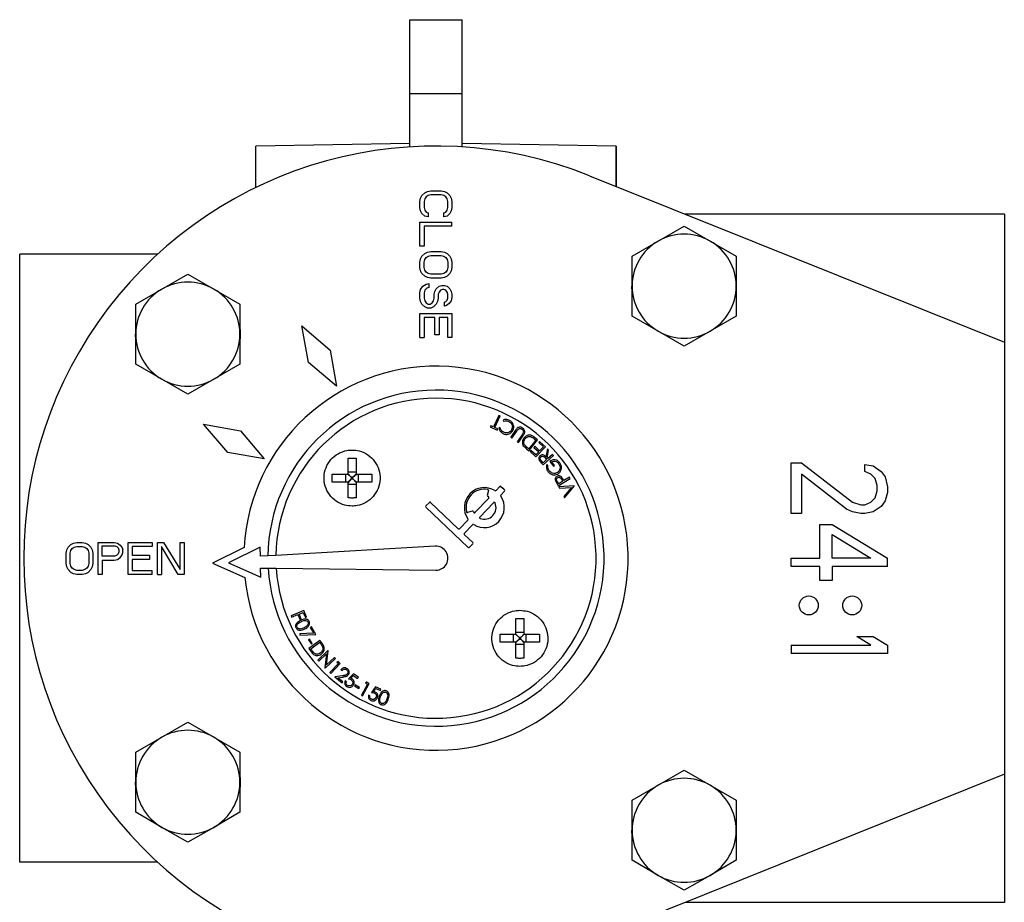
# Model space of a CAD drawing. Header units: millimetres. Extents: x 358 to 1311, y -31 to 892.
# Tile 2 of 29: x 670 to 793, y 86 to 196. Entities that reach past the tile are written whole.
import ezdxf

# ---------------------------------------------------------------- set-up
doc = ezdxf.new("R2010")
doc.units = ezdxf.units.MM

msp = doc.modelspace()

# ---------------------------------------------------------------- linework, layer by layer
at = {"color": 7, "linetype": 'Continuous', "lineweight": 25}
for p, q in [((719.04, 195.88), (725.54, 195.88)), ((719.04, 186.61), (719.04, 195.88)), ((725.54, 186.61), (725.54, 195.88)), ((725.54, 186.61), (719.04, 186.61)), ((719.04, 179.99), (719.04, 186.61)), ((725.54, 179.99), (725.54, 186.61)), ((719.04, 180.43), (699.79, 180.09)), ((699.79, 174.92), (699.79, 180.09)), ((744.79, 180.09), (725.54, 180.43)), ((744.79, 175.06), (744.79, 180.09)), ((741.47, 176.39), (793.29, 155.59)), ((720.29, 173.17), (720.37, 173.59)), ((720.37, 173.59), (720.54, 173.92)), ((720.54, 173.92), (720.88, 174.25)), ((720.88, 173.5), (720.8, 173.17)), ((720.88, 174.25), (721.22, 174.42)), ((721.05, 173.75), (720.88, 173.5)), ((721.31, 173.92), (721.05, 173.75)), ((721.22, 174.42), (721.65, 174.5)), ((721.65, 174), (721.31, 173.92)), ((721.65, 174.5), (722.92, 174.5)), ((722.92, 174), (721.65, 174)), ((722.92, 174.5), (723.35, 174.42)), ((723.26, 173.92), (722.92, 174)), ((723.52, 173.75), (723.26, 173.92)), ((723.35, 174.42), (723.69, 174.25)), ((723.69, 173.5), (723.52, 173.75)), ((723.69, 174.25), (724.03, 173.92)), ((723.78, 173.17), (723.69, 173.5)), ((724.03, 173.92), (724.2, 173.59)), ((724.2, 173.59), (724.29, 173.17)), ((720.29, 172.42), (720.29, 173.17)), ((720.37, 172), (720.29, 172.42)), ((720.8, 173.17), (720.8, 172.42)), ((720.8, 172.42), (720.88, 172.09)), ((723.69, 172.09), (723.78, 172.42)), ((723.78, 172.42), (723.78, 173.17)), ((724.29, 172.42), (724.2, 172)), ((724.29, 173.17), (724.29, 172.42)), ((720.54, 171.67), (720.37, 172)), ((720.88, 171.34), (720.54, 171.67)), ((720.88, 172.09), (721.05, 171.84)), ((721.31, 171.25), (720.88, 171.34)), ((721.05, 171.84), (721.31, 171.75)), ((721.31, 171.75), (721.31, 171.25)), ((723.26, 171.75), (723.52, 171.84)), ((723.26, 171.25), (723.26, 171.75)), ((723.69, 171.34), (723.26, 171.25)), ((723.52, 171.84), (723.69, 172.09)), ((724.03, 171.67), (723.69, 171.34)), ((724.2, 172), (724.03, 171.67)), ((793.29, 171.59), (753.42, 171.59)), ((793.29, 171.59), (793.29, 155.59)), ((720.29, 167.59), (720.29, 170.59)), ((720.29, 170.59), (724.29, 170.59)), ((720.8, 170.09), (720.8, 167.59)), ((724.29, 170.09), (720.8, 170.09)), ((724.29, 170.09), (724.29, 170.59)), ((750.04, 168.22), (753.29, 170.1)), ((753.29, 170.1), (756.54, 168.22)), ((720.8, 167.59), (720.29, 167.59)), ((746.79, 166.35), (750.04, 168.22)), ((756.54, 168.22), (759.79, 166.35)), ((670.29, 90.59), (670.29, 166.59)), ((687.53, 166.59), (670.29, 166.59)), ((720.37, 166), (720.54, 166.34)), ((720.54, 166.34), (720.88, 166.67)), ((720.88, 166.67), (721.22, 166.84)), ((720.88, 165.92), (721.05, 166.17)), ((721.05, 166.17), (721.31, 166.34)), ((721.22, 166.84), (721.65, 166.92)), ((721.31, 166.34), (721.65, 166.42)), ((721.65, 166.92), (722.92, 166.92)), ((721.65, 166.42), (722.92, 166.42)), ((722.92, 166.92), (723.35, 166.84)), ((722.92, 166.42), (723.26, 166.34)), ((723.26, 166.34), (723.52, 166.17)), ((723.35, 166.84), (723.69, 166.67)), ((723.52, 166.17), (723.69, 165.92)), ((723.69, 166.67), (724.03, 166.34)), ((724.03, 166.34), (724.2, 166)), ((746.79, 162.59), (746.79, 166.35)), ((759.79, 166.35), (759.79, 162.59)), ((720.29, 165.59), (720.37, 166)), ((720.29, 164.92), (720.29, 165.59)), ((720.37, 164.5), (720.29, 164.92)), ((720.8, 165.59), (720.88, 165.92)), ((720.8, 164.92), (720.8, 165.59)), ((720.88, 164.59), (720.8, 164.92)), ((723.69, 165.92), (723.78, 165.59)), ((723.78, 164.92), (723.69, 164.59)), ((723.78, 165.59), (723.78, 164.92)), ((724.2, 166), (724.29, 165.59)), ((724.29, 164.92), (724.2, 164.5)), ((724.29, 165.59), (724.29, 164.92)), ((688.04, 162.22), (691.29, 164.1)), ((691.29, 164.1), (694.54, 162.22)), ((720.54, 164.17), (720.37, 164.5)), ((720.88, 163.84), (720.54, 164.17)), ((721.05, 164.34), (720.88, 164.59)), ((721.22, 163.67), (720.88, 163.84)), ((721.31, 164.17), (721.05, 164.34)), ((721.65, 163.59), (721.22, 163.67)), ((721.65, 164.09), (721.31, 164.17)), ((722.92, 164.09), (721.65, 164.09)), ((723.26, 164.17), (722.92, 164.09)), ((723.35, 163.67), (722.92, 163.59)), ((723.52, 164.34), (723.26, 164.17)), ((723.69, 163.84), (723.35, 163.67)), ((723.69, 164.59), (723.52, 164.34)), ((724.03, 164.17), (723.69, 163.84)), ((724.2, 164.5), (724.03, 164.17)), ((720.37, 162.17), (720.63, 162.59)), ((720.63, 162.59), (721.05, 162.84)), ((721.05, 162.84), (721.39, 162.92)), ((721.39, 162.42), (721.14, 162.34)), ((721.39, 162.92), (721.39, 162.42)), ((722.92, 163.59), (721.65, 163.59)), ((722.33, 162.25), (722.67, 162.59)), ((722.67, 162.59), (723.01, 162.67)), ((723.01, 162.67), (723.35, 162.67)), ((723.35, 162.67), (723.69, 162.59)), ((723.69, 162.59), (724.03, 162.25)), ((746.78, 161.83), (746.74, 162.59)), ((746.79, 158.84), (746.79, 162.59)), ((759.79, 162.59), (759.79, 158.84)), ((684.79, 160.35), (688.04, 162.22)), ((694.54, 162.22), (697.79, 160.35)), ((720.29, 161.75), (720.37, 162.17)), ((720.29, 161.09), (720.29, 161.75)), ((720.88, 162.09), (720.8, 161.75)), ((720.8, 161.75), (720.8, 161.09)), ((721.14, 162.34), (720.88, 162.09)), ((722.07, 161.59), (722.16, 161.92)), ((722.07, 161.09), (722.07, 161.59)), ((722.16, 161.92), (722.33, 162.25)), ((722.67, 161.84), (722.58, 161.59)), ((722.58, 161.59), (722.58, 161.09)), ((722.84, 162.09), (722.67, 161.84)), ((723.09, 162.17), (722.84, 162.09)), ((723.26, 162.17), (723.09, 162.17)), ((723.52, 162.09), (723.26, 162.17)), ((723.69, 161.84), (723.52, 162.09)), ((723.78, 161.59), (723.69, 161.84)), ((723.78, 161.09), (723.78, 161.59)), ((724.03, 162.25), (724.2, 161.92)), ((724.2, 161.92), (724.29, 161.59)), ((724.29, 161.17), (724.2, 160.75)), ((724.29, 161.59), (724.29, 161.17)), ((684.79, 156.59), (684.79, 160.35)), ((697.79, 160.35), (697.79, 156.59)), ((720.37, 160.67), (720.29, 161.09)), ((720.54, 160.34), (720.37, 160.67)), ((720.88, 160), (720.54, 160.34)), ((720.8, 161.09), (720.88, 160.75)), ((720.88, 160.75), (721.05, 160.5)), ((721.22, 159.84), (720.88, 160)), ((721.05, 160.5), (721.31, 160.34)), ((721.31, 160.34), (721.56, 160.34)), ((721.56, 160.34), (721.82, 160.5)), ((721.99, 160), (721.65, 159.84)), ((721.82, 160.5), (721.99, 160.75)), ((721.99, 160.75), (722.07, 161.09)), ((722.33, 160.34), (721.99, 160)), ((722.5, 160.67), (722.33, 160.34)), ((722.58, 161.09), (722.5, 160.67)), ((723.35, 160.59), (723.52, 160.67)), ((723.35, 160.09), (723.35, 160.59)), ((723.61, 160.17), (723.35, 160.09)), ((723.52, 160.67), (723.69, 160.84)), ((723.95, 160.42), (723.61, 160.17)), ((723.69, 160.84), (723.78, 161.09)), ((724.2, 160.75), (723.95, 160.42)), ((720.29, 156.17), (720.29, 159.17)), ((720.29, 159.17), (724.29, 159.17)), ((721.65, 159.84), (721.22, 159.84)), ((724.29, 159.17), (724.29, 156.17)), ((750.04, 156.96), (746.79, 158.84)), ((759.79, 158.84), (756.54, 156.96)), ((705.53, 157.62), (709.09, 154.6)), ((706.37, 153.03), (705.53, 157.62)), ((722.16, 158.67), (720.8, 158.67)), ((720.8, 158.67), (720.8, 156.17)), ((722.16, 156.5), (722.16, 158.67)), ((723.78, 158.67), (722.67, 158.67)), ((722.67, 158.67), (722.67, 156.5)), ((723.78, 156.17), (723.78, 158.67)), ((684.78, 155.83), (684.74, 156.59)), ((684.79, 152.84), (684.79, 156.59)), ((697.79, 156.59), (697.79, 152.84)), ((722.67, 156.5), (722.16, 156.5)), ((753.29, 155.09), (750.04, 156.96)), ((756.54, 156.96), (753.29, 155.09)), ((720.29, 156.17), (720.8, 156.17)), ((724.29, 156.17), (723.78, 156.17)), ((793.29, 155.59), (793.29, 101.59)), ((709.09, 154.6), (709.88, 150.07)), ((688.04, 150.96), (684.79, 152.84)), ((697.79, 152.84), (694.54, 150.96)), ((709.88, 150.07), (706.37, 153.03)), ((691.29, 149.09), (688.04, 150.96)), ((694.54, 150.96), (691.29, 149.09)), ((730.14, 146.44), (729.49, 144.99)), ((730.3, 146.36), (730.14, 146.44)), ((696.28, 141.79), (693.26, 145.35)), ((693.26, 145.35), (697.85, 144.51)), ((729.14, 145.15), (729.07, 145)), ((729.49, 144.99), (729.14, 145.15)), ((729.66, 144.92), (730.3, 146.36)), ((730.67, 145.85), (730.74, 145.7)), ((697.85, 144.51), (700.81, 140.99)), ((729.07, 145), (729.95, 144.61)), ((730.01, 144.76), (729.66, 144.92)), ((729.95, 144.61), (730.01, 144.76)), ((730.31, 144.9), (730.14, 144.87)), ((732.23, 144.57), (731.63, 143.7)), ((731.77, 143.6), (732.37, 144.47)), ((733.04, 144.02), (732.44, 143.15)), ((732.58, 143.05), (733.18, 143.92)), ((731.63, 143.7), (731.77, 143.6)), ((732.44, 143.15), (732.58, 143.05)), ((734.75, 143.35), (733.87, 142.25)), ((733.89, 142.02), (734.99, 143.38)), ((734.99, 143.38), (734.55, 143.73)), ((734.6, 143.48), (734.75, 143.35)), ((735.24, 143.18), (735.12, 143.06)), ((735.12, 143.06), (735.71, 142.5)), ((735.95, 142.5), (735.24, 143.18)), ((700.81, 140.99), (696.28, 141.79)), ((733.61, 142.24), (733.89, 142.02)), ((733.87, 142.25), (733.77, 142.33)), ((734.15, 142.06), (734.04, 141.93)), ((734.04, 141.93), (734.75, 141.25)), ((734.75, 141.49), (734.15, 142.06)), ((734.65, 142.57), (734.53, 142.44)), ((734.53, 142.44), (735.12, 141.88)), ((735.24, 142), (734.65, 142.57)), ((734.75, 141.25), (735.95, 142.5)), ((735.12, 141.88), (734.75, 141.49)), ((735.71, 142.5), (735.24, 142)), ((736.21, 142.26), (736.03, 141.25)), ((736.17, 141.09), (736.36, 142.1)), ((736.36, 142.1), (736.21, 142.26)), ((736.84, 141.56), (736.24, 141.02)), ((736.96, 141.43), (736.84, 141.56)), ((735.43, 140.52), (735.66, 140.26)), ((735.67, 140.51), (735.47, 140.74)), ((735.66, 140.26), (736.96, 141.43)), ((736.11, 140.91), (735.67, 140.51)), ((735.91, 141.13), (736.11, 140.91)), ((736.27, 140.21), (736.09, 140.24)), ((736.24, 141.02), (736.17, 141.09)), ((736.52, 140.69), (736.97, 140.09)), ((737.1, 140.19), (736.77, 140.63)), ((766.68, 134.19), (766.68, 140.49)), ((766.68, 140.49), (767.95, 140.49)), ((767.95, 140.49), (774.34, 135.59)), ((775.87, 139.44), (775.87, 140.32)), ((775.87, 140.32), (776.89, 140.14)), ((709.33, 139.11), (711.3, 139.11)), ((709.33, 138.11), (709.33, 139.11)), ((711.02, 138.11), (711.02, 139.11)), ((711.27, 139.11), (711.7, 138.71)), ((711.3, 139.4), (712.3, 139.4)), ((711.3, 139.15), (711.7, 138.71)), ((712.3, 139.15), (711.9, 138.71)), ((711.9, 138.71), (712.34, 139.11)), ((712.3, 139.11), (714.28, 139.11)), ((712.59, 138.11), (712.59, 139.11)), ((714.28, 139.11), (714.28, 138.11)), ((736.97, 140.09), (737.1, 140.19)), ((773.57, 134.72), (767.95, 139.09)), ((767.95, 139.09), (767.95, 134.19)), ((776.63, 139.09), (775.87, 139.44)), ((777.14, 138.57), (776.63, 139.09)), ((776.89, 140.14), (777.91, 139.44)), ((777.91, 139.44), (778.42, 138.74)), ((711.3, 138.11), (709.33, 138.11)), ((711.27, 138.11), (711.7, 138.51)), ((711.7, 138.51), (711.3, 138.07)), ((712.3, 137.82), (711.3, 137.82)), ((711.9, 138.71), (711.7, 138.71)), ((711.7, 138.71), (711.7, 138.51)), ((711.7, 138.51), (711.9, 138.51)), ((711.9, 138.51), (711.9, 138.71)), ((711.9, 138.51), (712.3, 138.07)), ((712.34, 138.11), (711.9, 138.51)), ((714.28, 138.11), (712.3, 138.11)), ((737.38, 137.95), (737.56, 137.65)), ((737.62, 137.89), (737.46, 138.15)), ((737.56, 137.65), (739.04, 138.56)), ((738.12, 138.2), (737.62, 137.89)), ((737.97, 138.45), (738.12, 138.2)), ((738.27, 138.28), (738.2, 138.39)), ((738.95, 138.71), (738.27, 138.28)), ((739.04, 138.56), (738.95, 138.71)), ((777.4, 137.69), (777.14, 138.57)), ((778.42, 138.74), (778.68, 137.52)), ((728.84, 137.04), (728.7, 136.43)), ((729.79, 137.05), (730.26, 137.54)), ((730.86, 136.96), (730.39, 136.47)), ((730.4, 137.54), (730.63, 137.33)), ((730.63, 137.33), (730.86, 137.11)), ((739.54, 137.64), (737.64, 137.5)), ((737.64, 137.5), (737.73, 137.33)), ((737.73, 137.33), (739.2, 137.44)), ((739.2, 137.44), (738.27, 136.3)), ((738.36, 136.13), (739.56, 137.6)), ((739.56, 137.6), (739.54, 137.64)), ((777.14, 136.12), (777.4, 136.99)), ((777.4, 136.99), (777.4, 137.69)), ((778.68, 136.82), (778.42, 135.77)), ((778.68, 137.52), (778.68, 136.82)), ((721.03, 135.12), (721.46, 135.57)), ((721.61, 135.57), (725.07, 132.26)), ((728.89, 136.11), (727.16, 134.3)), ((727.76, 133.72), (729.49, 135.53)), ((738.27, 136.3), (738.36, 136.13)), ((774.34, 135.59), (775.36, 135.24)), ((775.87, 135.24), (776.63, 135.59)), ((776.63, 135.59), (777.14, 136.12)), ((778.42, 135.77), (777.91, 135.07)), ((726.3, 129.93), (721.03, 134.97)), ((726.83, 134.48), (726.23, 134.3)), ((767.95, 134.19), (766.68, 134.19)), ((774.34, 134.37), (773.57, 134.72)), ((775.36, 134.19), (774.34, 134.37)), ((775.36, 135.24), (775.87, 135.24)), ((775.87, 134.19), (775.36, 134.19)), ((776.89, 134.37), (775.87, 134.19)), ((777.91, 135.07), (776.89, 134.37)), ((725.22, 132.27), (726.26, 133.36)), ((726.87, 132.78), (725.82, 131.69)), ((770.25, 128.59), (770.25, 132.79)), ((770.25, 132.79), (771.78, 132.79)), ((771.78, 132.79), (778.68, 128.59)), ((676.68, 130.31), (677.01, 130.48)), ((677.01, 130.48), (677.43, 130.56)), ((677.43, 130.56), (678.1, 130.56)), ((678.1, 130.56), (678.51, 130.48)), ((678.51, 130.48), (678.85, 130.31)), ((680.1, 126.56), (680.1, 130.56)), ((680.1, 130.56), (682.1, 130.56)), ((682.1, 130.56), (682.51, 130.48)), ((682.51, 130.48), (682.85, 130.22)), ((683.85, 130.56), (686.85, 130.56)), ((683.85, 126.56), (683.85, 130.56)), ((686.85, 130.56), (686.85, 130.05)), ((687.51, 126.56), (687.51, 130.56)), ((687.51, 130.56), (688.26, 130.56)), ((688.26, 130.56), (690.35, 127.16)), ((690.35, 127.16), (690.35, 130.56)), ((690.35, 130.56), (690.85, 130.56)), ((690.85, 130.56), (690.85, 126.56)), ((725.82, 131.54), (726.88, 130.54)), ((726.88, 130.39), (726.45, 129.94)), ((771.78, 131.57), (776.63, 128.59)), ((771.78, 128.59), (771.78, 131.57)), ((676.1, 129.2), (676.18, 129.63)), ((676.1, 127.92), (676.1, 129.2)), ((676.18, 129.63), (676.35, 129.97)), ((676.35, 129.97), (676.68, 130.31)), ((676.6, 129.2), (676.68, 129.54)), ((676.6, 127.92), (676.6, 129.2)), ((676.68, 129.54), (676.85, 129.8)), ((676.85, 129.8), (677.1, 129.97)), ((677.1, 129.97), (677.43, 130.05)), ((677.43, 130.05), (678.1, 130.05)), ((678.1, 130.05), (678.43, 129.97)), ((678.43, 129.97), (678.68, 129.8)), ((678.68, 129.8), (678.85, 129.54)), ((678.85, 130.31), (679.18, 129.97)), ((678.85, 129.54), (678.93, 129.2)), ((678.93, 129.2), (678.93, 127.92)), ((679.18, 129.97), (679.35, 129.63)), ((679.35, 129.63), (679.43, 129.2)), ((679.43, 129.2), (679.43, 127.92)), ((680.6, 130.14), (682.18, 130.14)), ((680.6, 128.86), (680.6, 130.14)), ((682.18, 130.14), (682.43, 130.05)), ((682.43, 130.05), (682.6, 129.88)), ((682.6, 129.88), (682.68, 129.63)), ((682.68, 129.37), (682.6, 129.12)), ((682.68, 129.63), (682.68, 129.37)), ((682.85, 130.22), (683.1, 129.88)), ((683.1, 129.88), (683.18, 129.63)), ((683.1, 129.03), (683.18, 129.29)), ((683.18, 129.29), (683.18, 129.63)), ((686.85, 130.05), (684.35, 130.05)), ((684.35, 130.05), (684.35, 128.95)), ((690.1, 126.56), (688.01, 130.05)), ((688.01, 130.05), (688.01, 126.56)), ((698.32, 129.91), (694.37, 127.96)), ((700.32, 129.96), (696.37, 128)), ((700.35, 128.83), (700.32, 129.96)), ((722.2, 130.09), (702.29, 128.94)), ((676.18, 127.5), (676.1, 127.92)), ((676.68, 127.58), (676.6, 127.92)), ((678.93, 127.92), (678.85, 127.58)), ((679.43, 127.92), (679.35, 127.5)), ((682.18, 128.86), (680.6, 128.86)), ((680.6, 128.35), (682.1, 128.35)), ((680.6, 128.35), (680.6, 126.56)), ((682.1, 128.35), (682.51, 128.44)), ((682.43, 128.95), (682.18, 128.86)), ((682.6, 129.12), (682.43, 128.95)), ((682.51, 128.44), (682.85, 128.69)), ((682.85, 128.69), (683.1, 129.03)), ((684.35, 128.95), (686.51, 128.95)), ((686.51, 128.44), (684.35, 128.44)), ((684.35, 128.44), (684.35, 127.07)), ((686.51, 128.95), (686.51, 128.44)), ((694.37, 127.96), (698.41, 126.18)), ((696.37, 128), (700.41, 126.23)), ((701.29, 128.88), (700.35, 128.83)), ((702.29, 128.94), (701.29, 128.88)), ((766.68, 127.54), (766.68, 128.59)), ((766.68, 128.59), (770.25, 128.59)), ((776.63, 128.59), (771.78, 128.59)), ((778.68, 127.54), (778.68, 128.59)), ((676.35, 127.16), (676.18, 127.5)), ((676.68, 126.82), (676.35, 127.16)), ((676.85, 127.33), (676.68, 127.58)), ((677.01, 126.65), (676.68, 126.82)), ((677.1, 127.16), (676.85, 127.33)), ((677.43, 127.07), (677.1, 127.16)), ((678.1, 127.07), (677.43, 127.07)), ((678.43, 127.16), (678.1, 127.07)), ((678.68, 127.33), (678.43, 127.16)), ((678.85, 126.82), (678.51, 126.65)), ((678.85, 127.58), (678.68, 127.33)), ((679.18, 127.16), (678.85, 126.82)), ((679.35, 127.5), (679.18, 127.16)), ((684.35, 127.07), (686.85, 127.07)), ((686.85, 126.56), (686.85, 127.07)), ((700.41, 126.23), (700.38, 127.36)), ((700.38, 127.36), (701.32, 127.35)), ((701.32, 127.35), (702.33, 127.33)), ((702.33, 127.33), (722.27, 127.09)), ((770.25, 127.54), (766.68, 127.54)), ((770.25, 125.79), (770.25, 127.54)), ((778.68, 127.54), (771.78, 127.54)), ((771.78, 127.54), (771.78, 125.79)), ((677.43, 126.56), (677.01, 126.65)), ((678.1, 126.56), (677.43, 126.56)), ((678.51, 126.65), (678.1, 126.56)), ((680.6, 126.56), (680.1, 126.56)), ((686.85, 126.56), (683.85, 126.56)), ((687.51, 126.56), (688.01, 126.56)), ((690.85, 126.56), (690.1, 126.56)), ((771.78, 125.79), (770.25, 125.79)), ((705.79, 122.04), (704.18, 121.37)), ((705.19, 121.6), (705.7, 121.81)), ((705.7, 121.81), (705.97, 121.17)), ((706.13, 121.23), (705.79, 122.04)), ((704.18, 121.37), (704.24, 121.21)), ((704.24, 121.21), (705.04, 121.54)), ((705.04, 121.54), (705.31, 120.89)), ((705.46, 120.96), (705.19, 121.6)), ((705.31, 120.89), (705.46, 120.96)), ((705.97, 121.17), (706.13, 121.23)), ((706.73, 120.02), (706.59, 119.93)), ((706.59, 119.93), (707.02, 119.22)), ((707.29, 119.07), (706.73, 120.02)), ((732.27, 119.36), (733.27, 119.36)), ((707.02, 119.22), (705.28, 119.13)), ((705.28, 119.13), (705.29, 118.96)), ((705.29, 118.96), (707.29, 119.07)), ((706.48, 118.46), (706.36, 118.38)), ((706.36, 118.38), (706.72, 117.84)), ((707.8, 118.32), (706.41, 117.29)), ((706.84, 117.92), (706.48, 118.46)), ((706.64, 117.25), (707.76, 118.08)), ((707.76, 118.08), (707.84, 117.99)), ((708.01, 118.03), (707.8, 118.32)), ((730.3, 119.08), (732.27, 119.08)), ((730.3, 118.08), (730.3, 119.08)), ((731.98, 118.08), (731.98, 119.08)), ((732.23, 119.08), (732.67, 118.67)), ((732.23, 118.08), (732.67, 118.48)), ((732.27, 119.11), (732.67, 118.67)), ((732.67, 118.48), (732.27, 118.04)), ((732.67, 118.67), (732.67, 118.48)), ((732.87, 118.67), (732.67, 118.67)), ((732.67, 118.48), (732.87, 118.48)), ((733.27, 119.11), (732.87, 118.67)), ((732.87, 118.67), (733.31, 119.08)), ((732.87, 118.48), (732.87, 118.67)), ((732.87, 118.48), (733.27, 118.04)), ((733.31, 118.08), (732.87, 118.48)), ((733.27, 119.08), (735.24, 119.08)), ((733.56, 118.08), (733.56, 119.08)), ((735.24, 119.08), (735.24, 118.08)), ((774.85, 118.79), (776.89, 118.79)), ((776.63, 117.74), (774.85, 118.79)), ((776.89, 118.79), (778.68, 117.74)), ((706.41, 117.29), (706.73, 116.84)), ((706.76, 117.09), (706.64, 117.25)), ((706.72, 117.84), (706.84, 117.92)), ((708.8, 117.05), (707.52, 115.87)), ((708.63, 115.27), (708.82, 117.02)), ((708.82, 117.02), (708.8, 117.05)), ((732.27, 118.08), (730.3, 118.08)), ((733.27, 117.79), (732.27, 117.79)), ((735.24, 118.08), (733.27, 118.08)), ((766.68, 117.74), (766.68, 116.69)), ((766.68, 117.74), (776.63, 117.74)), ((778.68, 117.74), (778.68, 116.69)), ((707.52, 115.87), (707.64, 115.74)), ((707.64, 115.74), (708.61, 116.63)), ((708.61, 116.63), (708.42, 114.9)), ((708.44, 114.87), (709.72, 116.05)), ((709.61, 116.17), (708.63, 115.27)), ((709.72, 116.05), (709.61, 116.17)), ((710.09, 115.68), (709.9, 115.62)), ((709.9, 115.62), (710.1, 115.44)), ((710.34, 115.45), (710.09, 115.68)), ((778.68, 116.69), (766.68, 116.69)), ((708.42, 114.9), (708.44, 114.87)), ((710.1, 115.44), (709.04, 114.29)), ((709.17, 114.18), (710.34, 115.45)), ((710.42, 114.66), (710.55, 114.56)), ((709.04, 114.29), (709.17, 114.18)), ((710.61, 113.9), (709.64, 113.75)), ((709.64, 113.75), (710.56, 113.01)), ((710.04, 113.65), (710.67, 113.74)), ((710.67, 113.14), (710.04, 113.65)), ((711.1, 113.15), (710.95, 113.25)), ((711.97, 114.14), (711.35, 113.52)), ((711.65, 113.59), (711.99, 113.93)), ((712.59, 113.71), (711.97, 114.14)), ((711.99, 113.93), (712.5, 113.57)), ((712.5, 113.57), (712.59, 113.71)), ((710.56, 113.01), (710.67, 113.14)), ((712.19, 112.77), (712.11, 112.65)), ((712.11, 112.65), (712.67, 112.31)), ((712.74, 112.43), (712.19, 112.77)), ((712.67, 112.31), (712.74, 112.43)), ((713.72, 112.86), (712.97, 111.47)), ((713.12, 111.39), (713.95, 112.93)), ((713.65, 113.09), (713.48, 112.99)), ((713.48, 112.99), (713.72, 112.86)), ((713.95, 112.93), (713.65, 113.09)), ((714.73, 112.53), (714.22, 111.81)), ((714.5, 111.93), (714.78, 112.32)), ((715.41, 112.22), (714.73, 112.53)), ((714.78, 112.32), (715.34, 112.07)), ((715.34, 112.07), (715.41, 112.22)), ((712.97, 111.47), (713.12, 111.39)), ((714.03, 111.4), (713.87, 111.47)), ((688.04, 106.22), (691.29, 108.1)), ((691.29, 108.1), (694.54, 106.22)), ((684.79, 104.35), (688.04, 106.22)), ((694.54, 106.22), (697.79, 104.35)), ((684.79, 100.59), (684.79, 104.35)), ((697.79, 104.35), (697.79, 100.59)), ((750.04, 100.22), (753.29, 102.1)), ((753.29, 102.1), (756.54, 100.22)), ((793.29, 101.59), (741.47, 80.8)), ((793.29, 101.59), (793.29, 85.59)), ((684.78, 99.83), (684.74, 100.59)), ((684.79, 96.84), (684.79, 100.59)), ((697.79, 100.59), (697.79, 96.84)), ((746.79, 98.35), (750.04, 100.22)), ((756.54, 100.22), (759.79, 98.35)), ((746.79, 94.59), (746.79, 98.35)), ((759.79, 98.35), (759.79, 94.59)), ((688.04, 94.96), (684.79, 96.84)), ((697.79, 96.84), (694.54, 94.96)), ((691.29, 93.09), (688.04, 94.96)), ((694.54, 94.96), (691.29, 93.09)), ((746.78, 93.83), (746.74, 94.59)), ((746.79, 90.84), (746.79, 94.59)), ((759.79, 94.59), (759.79, 90.84)), ((687.53, 90.59), (670.29, 90.59)), ((750.04, 88.96), (746.79, 90.84)), ((759.79, 90.84), (756.54, 88.96)), ((753.29, 87.09), (750.04, 88.96)), ((756.54, 88.96), (753.29, 87.09)), ((793.29, 85.59), (753.42, 85.59))]:
    msp.add_line(p, q, dxfattribs=at)
at = {"color": 7, "linetype": 'Continuous'}
msp.add_line((744.79, 180.09), (744.79, 175.09), dxfattribs=at)
at = {"color": 7, "linetype": 'Continuous', "lineweight": 25, "flags": 128}
for points in [[(759.81, 163.17), (759.81, 162.07), (759.79, 161.86)], [(697.81, 157.17), (697.81, 156.07), (697.79, 155.86)], [(697.81, 101.17), (697.81, 100.07), (697.79, 99.86)], [(759.81, 95.17), (759.81, 94.07), (759.79, 93.86)]]:
    msp.add_lwpolyline(points, dxfattribs=at)
at = {"color": 7, "linetype": 'Continuous', "lineweight": 25}
for centre in [(768.86, 122.69), (774.29, 122.69)]:
    msp.add_circle(centre, 1.18, dxfattribs=at)
for centre, radius, start, end in [((722.29, 128.59), 51.5, 68.1346, 291.8654), ((753.29, 162.59), 6.5, 60.0003, 120.0003), ((753.29, 162.59), 6.5, 120.0003, 180.0003), ((753.29, 162.59), 6.5, 0.0003, 60.0003), ((691.29, 156.59), 6.5, 60, 120), ((753.29, 162.59), 6.55, 174.5554, 180), ((753.29, 162.59), 6.5, 180.0003, 240.0003), ((753.29, 162.59), 6.5, 300.0003, 0.0003), ((691.29, 156.59), 6.5, 120, 180), ((691.29, 156.59), 6.5, 360, 60), ((691.29, 156.59), 6.55, 174.5551, 180), ((691.29, 156.59), 6.5, 180, 240), ((691.29, 156.59), 6.5, 300, 360), ((753.29, 162.59), 6.5, 240.0003, 300.0003), ((722.29, 128.59), 24, 185.766, 176.8512), ((691.29, 156.59), 6.5, 240, 300), ((722.29, 128.59), 21, 183.4046, 179.2125), ((722.29, 128.59), 20, 183.6098, 179.0074), ((728.33, 134.92), 2.5, 57.8456, 214.7716), ((728.33, 134.92), 2.29, 79.038, 193.5792), ((728.74, 137.06), 0.104, 346.3086, 79.038), ((729.71, 137.12), 0.104, 237.8456, 316.3086), ((730.33, 137.47), 0.104, 46.3086, 136.3086), ((730.78, 137.04), 0.104, 316.3086, 46.3086), ((721.54, 135.5), 0.104, 46.3086, 136.3086), ((728.33, 134.92), 2.5, 237.8456, 34.7716), ((728.33, 134.92), 1.46, 248.9285, 23.6887), ((728.8, 136.41), 0.104, 166.3086, 252.486), ((728.33, 134.92), 1.46, 68.9285, 72.486), ((728.81, 136.18), 0.104, 316.3086, 68.9285), ((729.57, 135.46), 0.104, 23.6887, 136.3086), ((730.47, 136.4), 0.104, 136.3086, 214.7716), ((721.1, 135.05), 0.104, 136.3086, 226.3086), ((726.2, 134.4), 0.104, 193.5792, 286.3086), ((726.86, 134.38), 0.104, 20.1311, 106.3086), ((728.33, 134.92), 1.46, 200.1311, 203.6887), ((727.09, 134.37), 0.104, 203.6887, 316.3086), ((726.19, 133.43), 0.104, 316.3086, 34.7716), ((727.84, 133.65), 0.104, 136.3086, 248.9285), ((725.14, 132.34), 0.104, 226.3086, 316.3086), ((725.9, 131.62), 0.104, 136.3086, 226.3086), ((726.94, 132.71), 0.104, 57.8456, 136.3086), ((726.81, 130.46), 0.104, 316.3086, 46.3086), ((722.29, 128.59), 1.5, 269.3086, 93.3086), ((726.38, 130.01), 0.104, 226.3086, 316.3086), ((691.29, 100.59), 6.5, 60, 120), ((691.29, 100.59), 6.5, 120, 180), ((691.29, 100.59), 6.5, 360, 60), ((691.29, 100.59), 6.55, 174.5551, 180), ((753.29, 94.59), 6.5, 60, 120), ((691.29, 100.59), 6.5, 180, 240), ((691.29, 100.59), 6.5, 300, 360), ((753.29, 94.59), 6.5, 120, 180), ((753.29, 94.59), 6.5, 360, 60), ((691.29, 100.59), 6.5, 240, 300), ((753.29, 94.59), 6.55, 174.5551, 180), ((753.29, 94.59), 6.5, 180, 240), ((753.29, 94.59), 6.5, 300, 360), ((753.29, 94.59), 6.5, 240, 300)]:
    msp.add_arc(centre, radius, start, end, dxfattribs=at)
for points, knots in [([(731.5, 145.8), (731.35, 145.86), (731.07, 145.97), (730.79, 145.89), (730.67, 145.85)], [0, 0, 0, 0, 0.559585, 1, 1, 1, 1]), ([(730.74, 145.7), (730.87, 145.73), (731.1, 145.79), (731.32, 145.7), (731.41, 145.66)], [0, 0, 0, 0, 0.559174, 1, 1, 1, 1]), ([(731.41, 145.66), (731.51, 145.59), (731.69, 145.47), (731.83, 145.17), (731.84, 144.88), (731.77, 144.72), (731.74, 144.64)], [0, 0, 0, 0, 0.279943, 0.559426, 0.779586, 1, 1, 1, 1]), ([(731.99, 145.19), (731.96, 145.28), (731.92, 145.42), (731.79, 145.59), (731.65, 145.71), (731.55, 145.77), (731.5, 145.8)], [0, 0, 0, 0, 0.339377, 0.559483, 0.779675, 1, 1, 1, 1]), ([(731.89, 144.54), (731.94, 144.65), (732.03, 144.86), (732, 145.09), (731.99, 145.19)], [0, 0, 0, 0, 0.559622, 1, 1, 1, 1]), ([(730.14, 144.87), (730.16, 144.79), (730.19, 144.63), (730.35, 144.38), (730.53, 144.26), (730.64, 144.18)], [0, 0, 0, 0, 0.280307, 0.560706, 1, 1, 1, 1]), ([(730.71, 144.34), (730.65, 144.38), (730.53, 144.45), (730.42, 144.6), (730.34, 144.74), (730.32, 144.85), (730.31, 144.9)], [0, 0, 0, 0, 0.339593, 0.559749, 0.779831, 1, 1, 1, 1]), ([(730.64, 144.18), (730.76, 144.13), (731.02, 144.03), (731.4, 144.09), (731.71, 144.27), (731.83, 144.45), (731.89, 144.54)], [0, 0, 0, 0, 0.279928, 0.559511, 0.779679, 1, 1, 1, 1]), ([(731.74, 144.64), (731.67, 144.54), (731.55, 144.36), (731.25, 144.24), (730.96, 144.23), (730.8, 144.3), (730.71, 144.34)], [0, 0, 0, 0, 0.27969, 0.559028, 0.779515, 1, 1, 1, 1]), ([(733.11, 144.86), (733.05, 144.9), (732.93, 144.96), (732.73, 144.97), (732.45, 144.89), (732.32, 144.7), (732.23, 144.57)], [0, 0, 0, 0, 0.187092, 0.373934, 0.56082, 1, 1, 1, 1]), ([(732.37, 144.47), (732.4, 144.52), (732.45, 144.59), (732.51, 144.66), (732.54, 144.69)], [0, 0, 0, 0, 0.560298, 1, 1, 1, 1]), ([(732.54, 144.69), (732.58, 144.72), (732.66, 144.78), (732.79, 144.8), (732.92, 144.78), (732.99, 144.74), (733.02, 144.72)], [0, 0, 0, 0, 0.279995, 0.559425, 0.779739, 1, 1, 1, 1]), ([(733.02, 144.72), (733.06, 144.69), (733.14, 144.61), (733.21, 144.47), (733.21, 144.33), (733.18, 144.25), (733.16, 144.21)], [0, 0, 0, 0, 0.280001, 0.560089, 0.779637, 1, 1, 1, 1]), ([(733.16, 144.21), (733.14, 144.18), (733.1, 144.11), (733.06, 144.05), (733.04, 144.02)], [0, 0, 0, 0, 0.559882, 1, 1, 1, 1]), ([(733.36, 144.24), (733.37, 144.31), (733.4, 144.44), (733.32, 144.68), (733.19, 144.79), (733.11, 144.86)], [0, 0, 0, 0, 0.280178, 0.560783, 1, 1, 1, 1]), ([(733.18, 143.92), (733.22, 143.98), (733.29, 144.08), (733.34, 144.19), (733.36, 144.24)], [0, 0, 0, 0, 0.560402, 1, 1, 1, 1]), ([(734.55, 143.73), (734.45, 143.81), (734.23, 143.97), (733.84, 144), (733.52, 143.87), (733.38, 143.71), (733.3, 143.64)], [0, 0, 0, 0, 0.2810318, 0.5589171, 0.7792896, 1, 1, 1, 1]), ([(733.3, 143.64), (733.25, 143.56), (733.13, 143.39), (733.07, 143.12), (733.1, 142.86), (733.17, 142.72), (733.2, 142.65)], [0, 0, 0, 0, 0.280223, 0.55988, 0.77987, 1, 1, 1, 1]), ([(733.38, 142.71), (733.34, 142.78), (733.26, 142.93), (733.26, 143.24), (733.37, 143.42), (733.44, 143.53)], [0, 0, 0, 0, 0.2805922, 0.5610626, 1, 1, 1, 1]), ([(733.77, 142.33), (733.69, 142.39), (733.55, 142.51), (733.43, 142.65), (733.38, 142.71)], [0, 0, 0, 0, 0.560339, 1, 1, 1, 1]), ([(733.44, 143.53), (733.5, 143.59), (733.6, 143.7), (733.8, 143.79), (734, 143.81), (734.12, 143.78), (734.18, 143.76)], [0, 0, 0, 0, 0.280292, 0.559889, 0.779891, 1, 1, 1, 1]), ([(734.18, 143.76), (734.26, 143.72), (734.41, 143.63), (734.54, 143.53), (734.6, 143.48)], [0, 0, 0, 0, 0.55947, 1, 1, 1, 1]), ([(711.8, 142.11), (711.59, 142.1), (710.99, 142.07), (710.03, 141.7), (709.11, 140.95), (708.49, 139.93), (708.24, 138.75), (708.39, 137.57), (708.93, 136.5), (709.79, 135.66), (710.8, 135.2), (711.71, 135.08), (712.61, 135.16), (713.57, 135.51), (714.49, 136.27), (715.12, 137.29), (715.37, 138.46), (715.21, 139.65), (714.67, 140.72), (713.81, 141.55), (712.81, 142.03), (712.11, 142.09), (711.8, 142.11)], [0, 0, 0, 0, 0.028844, 0.082519, 0.136194, 0.189869, 0.243545, 0.29722, 0.350895, 0.40457, 0.458245, 0.5, 0.528844, 0.582519, 0.636194, 0.689869, 0.743545, 0.79722, 0.850895, 0.90457, 0.958245, 1, 1, 1, 1]), ([(733.2, 142.65), (733.27, 142.57), (733.39, 142.42), (733.54, 142.3), (733.61, 142.24)], [0, 0, 0, 0, 0.559389, 1, 1, 1, 1]), ([(736.03, 141.25), (735.97, 141.31), (735.86, 141.43), (735.65, 141.52), (735.43, 141.5), (735.33, 141.42), (735.28, 141.38)], [0, 0, 0, 0, 0.281276, 0.560213, 0.779862, 1, 1, 1, 1]), ([(711.3, 139.11), (711.3, 139.49), (711.3, 140.23), (711.3, 140.81), (711.3, 141.08)], [0, 0, 0, 0, 0.521026, 1, 1, 1, 1]), ([(712.3, 141.08), (712.3, 140.78), (712.3, 140.2), (712.3, 139.46), (712.3, 139.11)], [0, 0, 0, 0, 0.521026, 1, 1, 1, 1]), ([(735.28, 141.38), (735.24, 141.34), (735.16, 141.26), (735.12, 141.1), (735.13, 140.95), (735.17, 140.87), (735.18, 140.83)], [0, 0, 0, 0, 0.279919, 0.559316, 0.779562, 1, 1, 1, 1]), ([(735.18, 140.83), (735.23, 140.77), (735.3, 140.66), (735.39, 140.57), (735.43, 140.52)], [0, 0, 0, 0, 0.559721, 1, 1, 1, 1]), ([(735.47, 140.74), (735.4, 140.81), (735.31, 140.91), (735.3, 141.06), (735.32, 141.15), (735.37, 141.21), (735.4, 141.25)], [0, 0, 0, 0, 0.499137, 0.624886, 0.750661, 1, 1, 1, 1]), ([(735.4, 141.25), (735.44, 141.28), (735.5, 141.32), (735.61, 141.33), (735.76, 141.3), (735.84, 141.21), (735.91, 141.13)], [0, 0, 0, 0, 0.249508, 0.375299, 0.501002, 1, 1, 1, 1]), ([(736.09, 140.24), (736.08, 140.14), (736.07, 139.97), (736.12, 139.74), (736.19, 139.56), (736.26, 139.45), (736.3, 139.4)], [0, 0, 0, 0, 0.3398479, 0.5598813, 0.7799149, 1, 1, 1, 1]), ([(737.75, 140.52), (737.66, 140.62), (737.49, 140.81), (737.12, 140.92), (736.78, 140.86), (736.61, 140.75), (736.52, 140.69)], [0, 0, 0, 0, 0.280129, 0.559078, 0.779202, 1, 1, 1, 1]), ([(736.77, 140.63), (736.85, 140.67), (737.02, 140.74), (737.27, 140.69), (737.48, 140.58), (737.57, 140.47), (737.61, 140.42)], [0, 0, 0, 0, 0.279499, 0.5590893, 0.7793757, 1, 1, 1, 1]), ([(737.61, 140.42), (737.67, 140.32), (737.79, 140.12), (737.79, 139.79), (737.69, 139.51), (737.56, 139.39), (737.49, 139.32)], [0, 0, 0, 0, 0.279947, 0.55959, 0.779906, 1, 1, 1, 1]), ([(737.94, 139.71), (737.96, 139.87), (737.98, 140.16), (737.82, 140.41), (737.75, 140.52)], [0, 0, 0, 0, 0.558256, 1, 1, 1, 1]), ([(736.43, 139.5), (736.37, 139.63), (736.25, 139.85), (736.26, 140.1), (736.27, 140.21)], [0, 0, 0, 0, 0.558784, 1, 1, 1, 1]), ([(736.3, 139.4), (736.39, 139.29), (736.58, 139.09), (736.97, 138.98), (737.33, 139.01), (737.51, 139.12), (737.61, 139.18)], [0, 0, 0, 0, 0.279964, 0.559371, 0.779715, 1, 1, 1, 1]), ([(737.49, 139.32), (737.4, 139.27), (737.2, 139.16), (736.88, 139.19), (736.61, 139.31), (736.49, 139.44), (736.43, 139.5)], [0, 0, 0, 0, 0.2793065, 0.5587792, 0.7794558, 1, 1, 1, 1]), ([(737.61, 139.18), (737.7, 139.26), (737.86, 139.41), (737.92, 139.62), (737.94, 139.71)], [0, 0, 0, 0, 0.559313, 1, 1, 1, 1]), ([(711.3, 136.13), (711.3, 136.44), (711.3, 137.02), (711.3, 137.76), (711.3, 138.11)], [0, 0, 0, 0, 0.521026, 1, 1, 1, 1]), ([(712.3, 138.11), (712.3, 137.72), (712.3, 136.98), (712.3, 136.41), (712.3, 136.13)], [0, 0, 0, 0, 0.521026, 1, 1, 1, 1]), ([(737.39, 138.82), (737.35, 138.78), (737.26, 138.72), (737.19, 138.57), (737.17, 138.43), (737.19, 138.34), (737.2, 138.3)], [0, 0, 0, 0, 0.280032, 0.559366, 0.779651, 1, 1, 1, 1]), ([(737.2, 138.3), (737.23, 138.23), (737.28, 138.11), (737.35, 138), (737.38, 137.95)], [0, 0, 0, 0, 0.559684, 1, 1, 1, 1]), ([(737.46, 138.15), (737.4, 138.23), (737.34, 138.34), (737.35, 138.49), (737.39, 138.58), (737.45, 138.63), (737.49, 138.66)], [0, 0, 0, 0, 0.498883, 0.624559, 0.750426, 1, 1, 1, 1]), ([(737.95, 138.75), (737.9, 138.79), (737.82, 138.86), (737.66, 138.9), (737.51, 138.88), (737.43, 138.84), (737.39, 138.82)], [0, 0, 0, 0, 0.280014, 0.559428, 0.779475, 1, 1, 1, 1]), ([(737.49, 138.66), (737.53, 138.68), (737.6, 138.71), (737.71, 138.7), (737.85, 138.65), (737.92, 138.54), (737.97, 138.45)], [0, 0, 0, 0, 0.249481, 0.375226, 0.500933, 1, 1, 1, 1]), ([(738.2, 138.39), (738.16, 138.46), (738.08, 138.59), (737.99, 138.7), (737.95, 138.75)], [0, 0, 0, 0, 0.560249, 1, 1, 1, 1]), ([(712.3, 136.13), (712.13, 136.12), (711.8, 136.1), (711.47, 136.12), (711.3, 136.13)], [0, 0, 0, 0, 0.5, 1, 1, 1, 1]), ([(732.77, 122.08), (732.56, 122.07), (731.96, 122.03), (731, 121.67), (730.08, 120.92), (729.46, 119.89), (729.21, 118.72), (729.36, 117.53), (729.9, 116.46), (730.76, 115.63), (731.77, 115.17), (732.68, 115.05), (733.58, 115.13), (734.54, 115.48), (735.46, 116.24), (736.09, 117.26), (736.33, 118.43), (736.18, 119.62), (735.64, 120.69), (734.78, 121.52), (733.77, 122), (733.08, 122.05), (732.77, 122.08)], [0, 0, 0, 0, 0.028844, 0.082519, 0.136194, 0.189869, 0.243545, 0.29722, 0.350895, 0.40457, 0.458245, 0.5, 0.528844, 0.582519, 0.636194, 0.689869, 0.743545, 0.79722, 0.850895, 0.90457, 0.958245, 1, 1, 1, 1]), ([(705.36, 120.81), (705.18, 120.71), (704.91, 120.56), (704.75, 120.23), (704.75, 120.02), (704.79, 119.93), (704.81, 119.88)], [0, 0, 0, 0, 0.49968, 0.748839, 0.874401, 1, 1, 1, 1]), ([(704.95, 119.94), (704.93, 119.98), (704.91, 120.06), (704.92, 120.22), (705.07, 120.48), (705.29, 120.59), (705.43, 120.66)], [0, 0, 0, 0, 0.12529, 0.250759, 0.499549, 1, 1, 1, 1]), ([(706.45, 120.7), (706.42, 120.74), (706.37, 120.83), (706.24, 120.92), (706.1, 120.98), (705.79, 121.01), (705.55, 120.9), (705.36, 120.81)], [0, 0, 0, 0, 0.125332, 0.250654, 0.375949, 0.501403, 1, 1, 1, 1]), ([(705.43, 120.66), (705.58, 120.73), (705.8, 120.84), (706.09, 120.81), (706.23, 120.72), (706.28, 120.65), (706.3, 120.62)], [0, 0, 0, 0, 0.5004111, 0.7492625, 0.8747223, 1, 1, 1, 1]), ([(706.3, 120.62), (706.31, 120.58), (706.34, 120.5), (706.33, 120.34), (706.18, 120.09), (705.96, 119.97), (705.82, 119.89)], [0, 0, 0, 0, 0.125282, 0.250719, 0.499762, 1, 1, 1, 1]), ([(705.89, 119.75), (706.08, 119.85), (706.35, 120), (706.51, 120.34), (706.5, 120.55), (706.46, 120.65), (706.45, 120.7)], [0, 0, 0, 0, 0.499336, 0.748751, 0.874381, 1, 1, 1, 1]), ([(732.27, 119.08), (732.27, 119.46), (732.27, 120.2), (732.27, 120.78), (732.27, 121.05)], [0, 0, 0, 0, 0.521026, 1, 1, 1, 1]), ([(733.27, 121.05), (733.27, 120.75), (733.27, 120.17), (733.27, 119.43), (733.27, 119.08)], [0, 0, 0, 0, 0.521026, 1, 1, 1, 1]), ([(704.81, 119.88), (704.83, 119.83), (704.89, 119.75), (705.05, 119.62), (705.41, 119.53), (705.7, 119.66), (705.89, 119.75)], [0, 0, 0, 0, 0.1256216, 0.2512521, 0.5006387, 1, 1, 1, 1]), ([(705.39, 119.75), (705.34, 119.74), (705.24, 119.74), (705.11, 119.78), (705.01, 119.85), (704.97, 119.91), (704.95, 119.94)], [0, 0, 0, 0, 0.280285, 0.559766, 0.779986, 1, 1, 1, 1]), ([(705.82, 119.89), (705.74, 119.85), (705.6, 119.79), (705.45, 119.76), (705.39, 119.75)], [0, 0, 0, 0, 0.5600866, 1, 1, 1, 1]), ([(707.09, 116.71), (707.02, 116.78), (706.9, 116.89), (706.8, 117.03), (706.76, 117.09)], [0, 0, 0, 0, 0.559448, 1, 1, 1, 1]), ([(707.84, 117.99), (707.9, 117.9), (708, 117.76), (708.08, 117.6), (708.12, 117.52)], [0, 0, 0, 0, 0.560345, 1, 1, 1, 1]), ([(708.12, 117.52), (708.14, 117.44), (708.18, 117.28), (708.1, 116.99), (707.94, 116.84), (707.85, 116.75)], [0, 0, 0, 0, 0.280604, 0.561025, 1, 1, 1, 1]), ([(707.96, 116.61), (708.03, 116.68), (708.18, 116.81), (708.31, 117.06), (708.35, 117.31), (708.32, 117.46), (708.3, 117.54)], [0, 0, 0, 0, 0.280213, 0.559895, 0.779888, 1, 1, 1, 1]), ([(708.3, 117.54), (708.26, 117.63), (708.18, 117.81), (708.06, 117.96), (708.01, 118.03)], [0, 0, 0, 0, 0.559391, 1, 1, 1, 1]), ([(732.27, 116.1), (732.27, 116.4), (732.27, 116.98), (732.27, 117.72), (732.27, 118.08)], [0, 0, 0, 0, 0.521026, 1, 1, 1, 1]), ([(733.27, 118.08), (733.27, 117.69), (733.27, 116.95), (733.27, 116.38), (733.27, 116.1)], [0, 0, 0, 0, 0.521026, 1, 1, 1, 1]), ([(706.73, 116.84), (706.82, 116.74), (706.98, 116.53), (707.35, 116.4), (707.69, 116.45), (707.87, 116.56), (707.96, 116.61)], [0, 0, 0, 0, 0.2810309, 0.5589584, 0.7792893, 1, 1, 1, 1]), ([(707.85, 116.75), (707.78, 116.71), (707.66, 116.63), (707.44, 116.59), (707.24, 116.62), (707.14, 116.68), (707.09, 116.71)], [0, 0, 0, 0, 0.280266, 0.559871, 0.779875, 1, 1, 1, 1]), ([(733.27, 116.1), (733.1, 116.09), (732.77, 116.06), (732.44, 116.09), (732.27, 116.1)], [0, 0, 0, 0, 0.5, 1, 1, 1, 1]), ([(711.24, 114.76), (711.17, 114.81), (711.02, 114.9), (710.77, 114.89), (710.56, 114.81), (710.47, 114.71), (710.42, 114.66)], [0, 0, 0, 0, 0.279517, 0.559058, 0.779367, 1, 1, 1, 1]), ([(710.55, 114.56), (710.6, 114.6), (710.68, 114.69), (710.85, 114.74), (711.01, 114.72), (711.09, 114.66), (711.13, 114.64)], [0, 0, 0, 0, 0.280584, 0.559838, 0.779766, 1, 1, 1, 1]), ([(711.13, 114.64), (711.17, 114.6), (711.25, 114.52), (711.29, 114.37), (711.27, 114.23), (711.23, 114.16), (711.2, 114.12)], [0, 0, 0, 0, 0.279873, 0.559553, 0.779796, 1, 1, 1, 1]), ([(711.34, 114.02), (711.38, 114.08), (711.46, 114.22), (711.46, 114.45), (711.38, 114.64), (711.29, 114.72), (711.24, 114.76)], [0, 0, 0, 0, 0.2794549, 0.5592067, 0.7793634, 1, 1, 1, 1]), ([(711.2, 114.12), (711.15, 114.07), (711.06, 113.99), (710.89, 113.95), (710.75, 113.92), (710.66, 113.91), (710.61, 113.9)], [0, 0, 0, 0, 0.337828, 0.55841, 0.779199, 1, 1, 1, 1]), ([(710.67, 113.74), (710.76, 113.76), (710.89, 113.78), (711.08, 113.83), (711.23, 113.9), (711.3, 113.98), (711.34, 114.02)], [0, 0, 0, 0, 0.3403821, 0.5605541, 0.7802627, 1, 1, 1, 1]), ([(710.95, 113.25), (710.92, 113.18), (710.87, 113.05), (710.9, 112.84), (710.99, 112.67), (711.08, 112.6), (711.12, 112.57)], [0, 0, 0, 0, 0.2798382, 0.5594415, 0.7795932, 1, 1, 1, 1]), ([(711.35, 113.52), (711.42, 113.51), (711.55, 113.48), (711.66, 113.41), (711.71, 113.39)], [0, 0, 0, 0, 0.560354, 1, 1, 1, 1]), ([(711.84, 113.5), (711.8, 113.52), (711.74, 113.55), (711.68, 113.58), (711.65, 113.59)], [0, 0, 0, 0, 0.559783, 1, 1, 1, 1]), ([(711.71, 113.39), (711.76, 113.35), (711.85, 113.27), (711.91, 113.11), (711.89, 112.95), (711.85, 112.87), (711.82, 112.83)], [0, 0, 0, 0, 0.2802156, 0.5593182, 0.7794313, 1, 1, 1, 1]), ([(711.96, 112.72), (712, 112.8), (712.09, 112.94), (712.08, 113.18), (711.99, 113.37), (711.89, 113.46), (711.84, 113.5)], [0, 0, 0, 0, 0.280049, 0.559423, 0.779549, 1, 1, 1, 1]), ([(711.22, 112.69), (711.19, 112.73), (711.11, 112.79), (711.06, 112.92), (711.06, 113.04), (711.08, 113.11), (711.1, 113.15)], [0, 0, 0, 0, 0.279766, 0.559495, 0.779412, 1, 1, 1, 1]), ([(711.12, 112.57), (711.2, 112.52), (711.36, 112.44), (711.62, 112.45), (711.83, 112.56), (711.92, 112.67), (711.96, 112.72)], [0, 0, 0, 0, 0.279836, 0.558962, 0.779466, 1, 1, 1, 1]), ([(711.82, 112.83), (711.78, 112.78), (711.7, 112.68), (711.52, 112.62), (711.35, 112.62), (711.27, 112.67), (711.22, 112.69)], [0, 0, 0, 0, 0.280102, 0.55966, 0.779873, 1, 1, 1, 1]), ([(716.08, 112.01), (716.03, 112.02), (715.94, 112.05), (715.73, 112.03), (715.41, 111.84), (715.29, 111.55), (715.21, 111.36)], [0, 0, 0, 0, 0.125586, 0.25113, 0.500328, 1, 1, 1, 1]), ([(716.32, 110.94), (716.39, 111.14), (716.49, 111.44), (716.37, 111.79), (716.22, 111.94), (716.13, 111.98), (716.08, 112.01)], [0, 0, 0, 0, 0.4993756, 0.7487247, 0.8743501, 1, 1, 1, 1]), ([(713.87, 111.47), (713.86, 111.4), (713.83, 111.26), (713.9, 111.06), (714.01, 110.91), (714.11, 110.86), (714.16, 110.83)], [0, 0, 0, 0, 0.279775, 0.559341, 0.779552, 1, 1, 1, 1]), ([(714.24, 110.97), (714.2, 111), (714.11, 111.05), (714.04, 111.16), (714.01, 111.29), (714.03, 111.36), (714.03, 111.4)], [0, 0, 0, 0, 0.279764, 0.559482, 0.779434, 1, 1, 1, 1]), ([(714.16, 110.83), (714.25, 110.8), (714.42, 110.74), (714.67, 110.81), (714.86, 110.95), (714.93, 111.07), (714.97, 111.13)], [0, 0, 0, 0, 0.2799892, 0.5589902, 0.7793977, 1, 1, 1, 1]), ([(714.22, 111.81), (714.29, 111.81), (714.42, 111.8), (714.55, 111.76), (714.6, 111.74)], [0, 0, 0, 0, 0.560316, 1, 1, 1, 1]), ([(714.81, 111.21), (714.77, 111.16), (714.71, 111.05), (714.55, 110.95), (714.38, 110.92), (714.29, 110.96), (714.24, 110.97)], [0, 0, 0, 0, 0.280089, 0.559649, 0.779866, 1, 1, 1, 1]), ([(714.7, 111.87), (714.67, 111.89), (714.6, 111.91), (714.53, 111.92), (714.5, 111.93)], [0, 0, 0, 0, 0.5598299, 1, 1, 1, 1]), ([(714.6, 111.74), (714.65, 111.71), (714.76, 111.65), (714.84, 111.5), (714.86, 111.35), (714.82, 111.26), (714.81, 111.21)], [0, 0, 0, 0, 0.2802278, 0.5593237, 0.7794258, 1, 1, 1, 1]), ([(714.97, 111.13), (714.99, 111.21), (715.05, 111.37), (715, 111.6), (714.87, 111.78), (714.76, 111.84), (714.7, 111.87)], [0, 0, 0, 0, 0.280066, 0.559426, 0.779543, 1, 1, 1, 1]), ([(715.21, 111.36), (715.15, 111.16), (715.05, 110.87), (715.16, 110.51), (715.3, 110.36), (715.39, 110.32), (715.44, 110.3)], [0, 0, 0, 0, 0.499674, 0.748861, 0.874417, 1, 1, 1, 1]), ([(715.5, 110.44), (715.46, 110.46), (715.39, 110.5), (715.29, 110.63), (715.23, 110.91), (715.31, 111.14), (715.37, 111.3)], [0, 0, 0, 0, 0.125306, 0.250768, 0.499572, 1, 1, 1, 1]), ([(715.37, 111.3), (715.43, 111.45), (715.51, 111.68), (715.75, 111.85), (715.91, 111.88), (715.99, 111.86), (716.03, 111.85)], [0, 0, 0, 0, 0.500423, 0.749254, 0.874703, 1, 1, 1, 1]), ([(715.44, 110.3), (715.49, 110.28), (715.59, 110.26), (715.79, 110.27), (716.12, 110.46), (716.24, 110.75), (716.32, 110.94)], [0, 0, 0, 0, 0.125643, 0.25127, 0.500679, 1, 1, 1, 1]), ([(716.17, 110.99), (716.14, 110.91), (716.08, 110.77), (715.99, 110.65), (715.95, 110.6)], [0, 0, 0, 0, 0.5601003, 1, 1, 1, 1]), ([(716.03, 111.85), (716.07, 111.83), (716.14, 111.79), (716.24, 111.66), (716.3, 111.38), (716.22, 111.15), (716.17, 110.99)], [0, 0, 0, 0, 0.1252861, 0.2507683, 0.4998222, 1, 1, 1, 1]), ([(715.95, 110.6), (715.92, 110.56), (715.86, 110.49), (715.73, 110.43), (715.61, 110.41), (715.54, 110.43), (715.5, 110.44)], [0, 0, 0, 0, 0.280265, 0.559762, 0.779987, 1, 1, 1, 1])]:
    msp.add_open_spline(points, degree=3, knots=knots, dxfattribs=at)
for points in [[(711.3, 141.08), (711.47, 141.1), (711.8, 141.12), (712.13, 141.1), (712.3, 141.08)], [(732.27, 121.05), (732.44, 121.06), (732.77, 121.09), (733.1, 121.06), (733.27, 121.05)]]:
    msp.add_open_spline(points, degree=3, dxfattribs=at)

doc.saveas('drawing.dxf')
